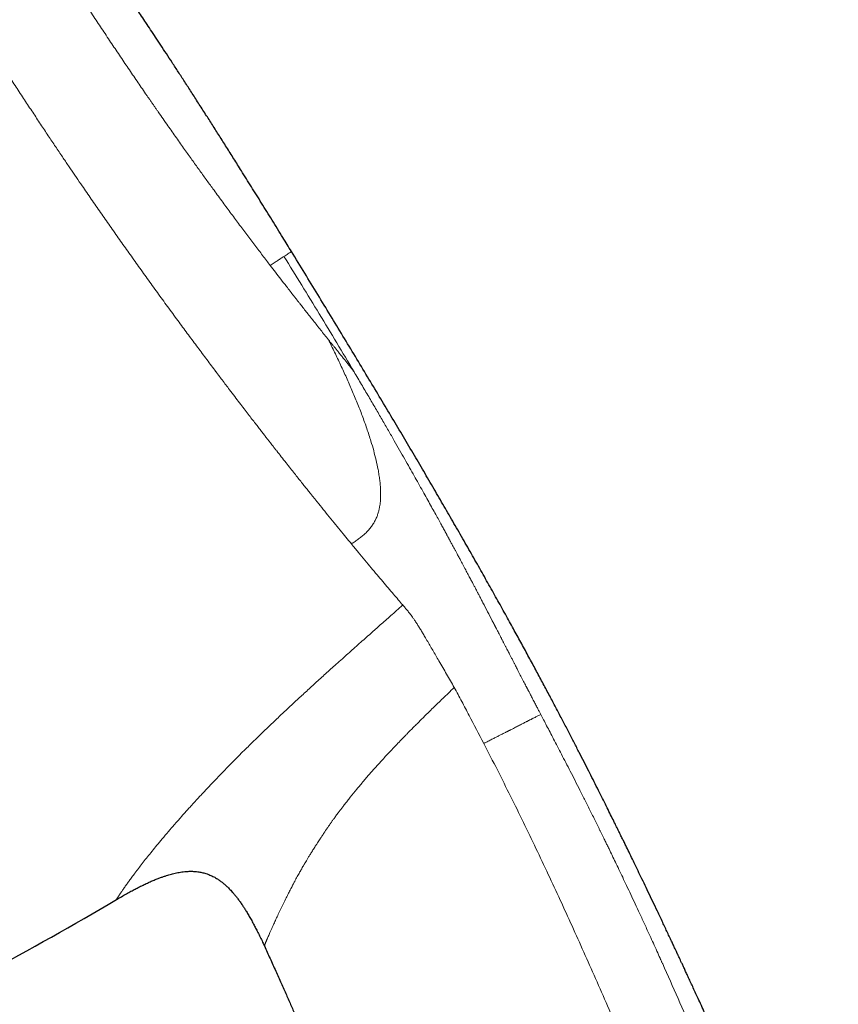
# Model space of a CAD drawing. Header units: millimetres. Extents: x 8 to 1352, y 12 to 1248.
# Tile 31 of 126: x 91 to 130, y 1082 to 1129. Entities that reach past the tile are written whole.
import ezdxf

# ---------------------------------------------------------------- set-up
doc = ezdxf.new("R2010")
doc.units = ezdxf.units.MM

msp = doc.modelspace()

# ---------------------------------------------------------------- linework, layer by layer
at = {"color": 7, "linetype": 'Continuous', "lineweight": 30}
for p, q in [((103.578, 1117.626), (103.578, 1117.626)), ((102.278, 1084.372), (102.278, 1084.372))]:
    msp.add_line(p, q, dxfattribs=at)
msp.add_arc((9.25, 1231.972), 168.883, 298.15164, 300.58849, dxfattribs=at)
at = {"color": 252, "linetype": 'Continuous', "lineweight": 0}
for points, knots in [([(80.344, 1150.233), (80.417, 1150.118), (80.563, 1149.887), (80.798, 1149.519), (81.045, 1149.133), (81.305, 1148.727), (81.579, 1148.3), (81.867, 1147.853), (82.156, 1147.404), (82.445, 1146.956), (82.733, 1146.511), (83.032, 1146.049), (83.343, 1145.568), (83.666, 1145.069), (84.001, 1144.551), (84.349, 1144.014), (84.608, 1143.615), (84.77, 1143.365), (84.83, 1143.271), (84.892, 1143.176), (84.953, 1143.081), (85.015, 1142.985), (85.077, 1142.889), (85.234, 1142.646), (85.478, 1142.27), (85.812, 1141.753), (86.163, 1141.209), (86.545, 1140.617), (86.959, 1139.973), (87.38, 1139.318), (87.806, 1138.654), (88.235, 1137.985), (88.669, 1137.306), (89.108, 1136.619), (89.552, 1135.924), (90, 1135.222), (90.436, 1134.539), (90.857, 1133.882), (91.26, 1133.253), (91.659, 1132.631), (92.056, 1132.016), (92.449, 1131.406), (92.84, 1130.804), (93.228, 1130.209), (93.631, 1129.594), (94.049, 1128.959), (94.481, 1128.306), (94.911, 1127.662), (95.336, 1127.029), (95.758, 1126.405), (96.176, 1125.791), (96.482, 1125.344), (96.678, 1125.06), (96.765, 1124.934), (96.851, 1124.808), (96.938, 1124.684), (97.024, 1124.56), (97.109, 1124.436), (97.321, 1124.131), (97.64, 1123.675), (98.061, 1123.075), (98.445, 1122.534), (98.807, 1122.026), (99.149, 1121.55), (99.484, 1121.085), (99.846, 1120.588), (100.234, 1120.059), (100.644, 1119.503), (101.046, 1118.963), (101.439, 1118.439), (101.822, 1117.931), (102.196, 1117.439), (102.438, 1117.122), (102.559, 1116.964)], [0, 0, 0, 0, 0.0163422, 0.0328614, 0.049575, 0.0664993, 0.0836495, 0.1010401, 0.1186841, 0.1343407, 0.1502092, 0.1662983, 0.1826154, 0.1991675, 0.2159615, 0.2330049, 0.2503042, 0.2531757, 0.2560547, 0.258941, 0.2618347, 0.2647358, 0.2676443, 0.2705602, 0.2867315, 0.3013638, 0.3161809, 0.3340634, 0.3522133, 0.3706334, 0.388771, 0.4069627, 0.4252116, 0.4435234, 0.4619047, 0.4803617, 0.4989006, 0.5154097, 0.5317234, 0.5478488, 0.5637953, 0.5795725, 0.5951894, 0.610655, 0.6259775, 0.643324, 0.6605068, 0.6775401, 0.6944378, 0.7112127, 0.7278766, 0.7444406, 0.7479354, 0.7514198, 0.7548941, 0.7583582, 0.7618125, 0.7652568, 0.7686915, 0.787411, 0.8038912, 0.8201622, 0.8345214, 0.8487288, 0.8627908, 0.8767137, 0.8946748, 0.9125023, 0.9302074, 0.9478005, 0.965291, 0.982688, 1, 1, 1, 1]), ([(98.195, 1114.237), (98.03, 1114.461), (97.704, 1114.905), (97.215, 1115.576), (96.734, 1116.243), (96.26, 1116.904), (95.793, 1117.559), (95.335, 1118.206), (94.881, 1118.852), (94.432, 1119.495), (93.989, 1120.134), (93.603, 1120.694), (93.273, 1121.175), (93.064, 1121.482), (92.925, 1121.687), (92.853, 1121.792), (92.783, 1121.896), (92.712, 1122), (92.642, 1122.104), (92.482, 1122.341), (92.227, 1122.72), (91.873, 1123.248), (91.507, 1123.8), (91.127, 1124.374), (90.734, 1124.971), (90.327, 1125.591), (89.942, 1126.182), (89.578, 1126.741), (89.239, 1127.264), (88.891, 1127.801), (88.551, 1128.328), (88.219, 1128.844), (87.908, 1129.328), (87.694, 1129.662), (87.578, 1129.843), (87.55, 1129.887), (87.521, 1129.932), (87.492, 1129.977), (87.463, 1130.023), (87.434, 1130.068), (87.405, 1130.113), (87.348, 1130.203), (87.257, 1130.344), (87.129, 1130.545), (86.987, 1130.767), (86.832, 1131.01), (86.663, 1131.274), (86.481, 1131.559), (86.285, 1131.866), (86.07, 1132.203), (85.835, 1132.57), (85.58, 1132.97), (85.309, 1133.394), (85.023, 1133.842), (84.722, 1134.313), (84.406, 1134.807), (84.158, 1135.195), (83.99, 1135.458), (83.915, 1135.576), (83.855, 1135.67), (83.803, 1135.75), (83.752, 1135.83), (83.639, 1136.006), (83.475, 1136.263), (83.26, 1136.599), (83.024, 1136.965), (82.762, 1137.374), (82.474, 1137.821), (82.227, 1138.205), (82.017, 1138.53), (81.85, 1138.788), (81.721, 1138.987), (81.648, 1139.101), (81.62, 1139.143), (81.612, 1139.156), (81.604, 1139.169), (81.595, 1139.182), (81.587, 1139.195), (81.581, 1139.204), (81.573, 1139.216), (81.563, 1139.232), (81.546, 1139.257), (81.522, 1139.294), (81.489, 1139.346), (81.444, 1139.415), (81.385, 1139.505), (81.312, 1139.618), (81.222, 1139.756), (81.119, 1139.915), (81.003, 1140.093), (80.877, 1140.286), (80.742, 1140.493), (80.598, 1140.713), (80.444, 1140.95), (80.278, 1141.204), (80.102, 1141.474), (79.923, 1141.748), (79.742, 1142.025), (79.56, 1142.302), (79.348, 1142.625), (79.188, 1142.869), (79.083, 1143.029), (79.056, 1143.07), (79.029, 1143.11), (79.002, 1143.151), (78.975, 1143.193), (78.948, 1143.234), (78.921, 1143.276), (78.777, 1143.495), (78.521, 1143.884), (78.16, 1144.434), (77.815, 1144.963), (77.484, 1145.47), (77.169, 1145.956), (76.867, 1146.422), (76.58, 1146.868), (76.396, 1147.156), (76.305, 1147.298)], [0, 0, 0, 0, 0.022523, 0.044612, 0.066265, 0.087481, 0.108261, 0.128602, 0.148505, 0.168483, 0.187996, 0.207046, 0.219364, 0.23148, 0.23462, 0.237746, 0.240858, 0.243956, 0.24704, 0.25011, 0.265086, 0.280653, 0.296813, 0.313566, 0.330912, 0.348852, 0.367387, 0.382064, 0.397094, 0.412476, 0.428212, 0.442353, 0.456767, 0.469678, 0.470958, 0.472239, 0.473523, 0.474808, 0.476096, 0.477386, 0.478678, 0.479972, 0.485088, 0.490812, 0.497145, 0.504086, 0.511637, 0.519796, 0.528564, 0.537942, 0.548704, 0.560172, 0.572346, 0.585225, 0.59881, 0.613102, 0.6281, 0.632543, 0.636032, 0.638378, 0.640713, 0.643037, 0.645351, 0.656118, 0.665534, 0.674764, 0.688393, 0.701595, 0.714368, 0.722563, 0.730572, 0.737465, 0.740453, 0.740842, 0.74123, 0.741618, 0.742006, 0.742393, 0.74278, 0.742867, 0.743487, 0.7442, 0.745154, 0.746799, 0.748871, 0.75137, 0.754932, 0.75911, 0.763902, 0.76931, 0.775333, 0.781511, 0.788224, 0.795474, 0.803261, 0.811584, 0.820444, 0.828686, 0.837343, 0.846417, 0.859033, 0.860311, 0.861596, 0.862888, 0.864187, 0.865493, 0.866807, 0.868127, 0.869454, 0.887678, 0.905358, 0.922494, 0.939085, 0.955132, 0.970633, 0.98559, 1, 1, 1, 1]), ([(103.578, 1117.626), (103.576, 1117.625), (103.572, 1117.622), (103.538, 1117.6), (103.486, 1117.567), (103.414, 1117.52), (103.326, 1117.463), (103.254, 1117.417), (103.218, 1117.394)], [0, 0, 0, 0, 0.162515, 0.330011, 0.497509, 0.665005, 0.832501, 1, 1, 1, 1]), ([(103.221, 1117.395), (103.175, 1117.366), (103.084, 1117.306), (102.924, 1117.202), (102.751, 1117.089), (102.623, 1117.006), (102.559, 1116.964)], [0, 0, 0, 0, 0.2499981, 0.4999944, 0.7499951, 1, 1, 1, 1]), ([(103.218, 1117.394), (103.502, 1116.936), (104.07, 1116.02), (104.913, 1114.64), (105.749, 1113.257), (106.3, 1112.331), (106.576, 1111.868)], [0, 0, 0, 0, 0.249999, 0.500001, 0.750002, 1, 1, 1, 1]), ([(102.559, 1116.964), (102.644, 1116.854), (102.817, 1116.629), (103.075, 1116.293), (103.308, 1115.992), (103.515, 1115.727), (103.646, 1115.558), (103.732, 1115.448), (103.772, 1115.396), (103.813, 1115.345), (103.853, 1115.293), (103.894, 1115.241), (103.935, 1115.189), (104.013, 1115.09), (104.13, 1114.94), (104.289, 1114.738), (104.454, 1114.529), (104.625, 1114.313), (104.801, 1114.091), (104.983, 1113.863), (105.168, 1113.632), (105.29, 1113.48), (105.352, 1113.403)], [0, 0, 0, 0, 0.080738, 0.16496, 0.252625, 0.31235, 0.373543, 0.387481, 0.401492, 0.415576, 0.429733, 0.443962, 0.458265, 0.472639, 0.5266, 0.584029, 0.644901, 0.70919, 0.77687, 0.847915, 0.9223, 1, 1, 1, 1]), ([(106.45, 1103.624), (106.362, 1103.73), (106.184, 1103.946), (105.906, 1104.285), (105.614, 1104.643), (105.32, 1105.004), (105.026, 1105.368), (104.815, 1105.63), (104.681, 1105.796), (104.628, 1105.863), (104.575, 1105.93), (104.528, 1105.987), (104.457, 1106.077), (104.355, 1106.204), (104.212, 1106.383), (104.057, 1106.577), (103.893, 1106.784), (103.717, 1107.004), (103.525, 1107.247), (103.314, 1107.514), (103.094, 1107.794), (102.913, 1108.025), (102.804, 1108.163), (102.763, 1108.216), (102.75, 1108.232), (102.737, 1108.249), (102.724, 1108.266), (102.711, 1108.282), (102.683, 1108.318), (102.635, 1108.38), (102.562, 1108.473), (102.475, 1108.585), (102.375, 1108.713), (102.262, 1108.858), (102.137, 1109.019), (101.998, 1109.198), (101.846, 1109.396), (101.679, 1109.612), (101.497, 1109.847), (101.3, 1110.105), (101.085, 1110.386), (100.853, 1110.69), (100.635, 1110.977), (100.434, 1111.242), (100.262, 1111.47), (100.14, 1111.63), (100.073, 1111.72), (100.054, 1111.745), (100.035, 1111.77), (100.016, 1111.795), (99.997, 1111.821), (99.978, 1111.846), (99.821, 1112.055), (99.525, 1112.449), (99.086, 1113.036), (98.643, 1113.631), (98.344, 1114.035), (98.195, 1114.237)], [0, 0, 0, 0, 0.038467, 0.078132, 0.118996, 0.161061, 0.199074, 0.238018, 0.244969, 0.251949, 0.258958, 0.265958, 0.270084, 0.286964, 0.305529, 0.325238, 0.346093, 0.368095, 0.391244, 0.418033, 0.446213, 0.472162, 0.483922, 0.485477, 0.487036, 0.488599, 0.490165, 0.491735, 0.493308, 0.500332, 0.509042, 0.519438, 0.53152, 0.544707, 0.559449, 0.575747, 0.593603, 0.613016, 0.633989, 0.656521, 0.681279, 0.707683, 0.735735, 0.755153, 0.77529, 0.793605, 0.795696, 0.797793, 0.799898, 0.80201, 0.804128, 0.806254, 0.808387, 0.856255, 0.904147, 0.952062, 1, 1, 1, 1]), ([(105.352, 1113.403), (105.381, 1113.366), (105.441, 1113.291), (105.534, 1113.176), (105.631, 1113.055), (105.733, 1112.929), (105.839, 1112.798), (105.948, 1112.663), (106.061, 1112.525), (106.135, 1112.434), (106.173, 1112.387)], [0, 0, 0, 0, 0.098405, 0.204474, 0.318177, 0.439479, 0.568346, 0.704744, 0.848641, 1, 1, 1, 1]), ([(106.449, 1103.625), (106.507, 1103.664), (106.624, 1103.742), (106.795, 1103.863), (106.961, 1103.989), (107.118, 1104.124), (107.26, 1104.268), (107.387, 1104.42), (107.496, 1104.579), (107.588, 1104.741), (107.663, 1104.905), (107.723, 1105.071), (107.77, 1105.236), (107.812, 1105.435), (107.841, 1105.664), (107.853, 1105.923), (107.849, 1106.179), (107.834, 1106.434), (107.808, 1106.686), (107.773, 1106.937), (107.717, 1107.256), (107.634, 1107.642), (107.519, 1108.093), (107.371, 1108.599), (107.189, 1109.158), (106.969, 1109.77), (106.732, 1110.38), (106.478, 1110.989), (106.211, 1111.595), (105.932, 1112.2), (105.646, 1112.802), (105.45, 1113.202), (105.352, 1113.402)], [0, 0, 0, 0, 0.014747, 0.029497, 0.044259, 0.059003, 0.073752, 0.088517, 0.103295, 0.118089, 0.132894, 0.147725, 0.162573, 0.177437, 0.201249, 0.225151, 0.249137, 0.273188, 0.297322, 0.321549, 0.345883, 0.390791, 0.436112, 0.481867, 0.544926, 0.608673, 0.673005, 0.737823, 0.803024, 0.868518, 0.934209, 1, 1, 1, 1]), ([(106.173, 1112.387), (106.205, 1112.348), (106.268, 1112.27), (106.366, 1112.144), (106.468, 1112.011), (106.539, 1111.915), (106.574, 1111.867)], [0, 0, 0, 0, 0.249961, 0.499937, 0.749966, 1, 1, 1, 1]), ([(106.576, 1111.868), (106.696, 1111.666), (106.93, 1111.27), (107.273, 1110.686), (107.602, 1110.124), (107.916, 1109.583), (108.216, 1109.065), (108.496, 1108.577), (108.758, 1108.119), (109.002, 1107.691), (109.233, 1107.283), (109.452, 1106.894), (109.664, 1106.519), (109.866, 1106.157), (110.059, 1105.81), (110.239, 1105.486), (110.406, 1105.185), (110.56, 1104.906), (110.696, 1104.659), (110.815, 1104.442), (110.918, 1104.253), (110.993, 1104.115), (111.043, 1104.023), (111.071, 1103.971), (111.098, 1103.921), (111.124, 1103.874), (111.148, 1103.828), (111.172, 1103.784), (111.202, 1103.73), (111.237, 1103.664), (111.28, 1103.586), (111.322, 1103.508), (111.363, 1103.431), (111.399, 1103.364), (111.432, 1103.304), (111.463, 1103.245), (111.5, 1103.178), (111.541, 1103.1), (111.587, 1103.014), (111.644, 1102.907), (111.713, 1102.779), (111.809, 1102.598), (111.921, 1102.388), (112.041, 1102.161), (112.147, 1101.96), (112.24, 1101.785), (112.318, 1101.635), (112.384, 1101.511), (112.436, 1101.412), (112.475, 1101.337), (112.511, 1101.269), (112.547, 1101.199), (112.588, 1101.121), (112.629, 1101.043), (112.67, 1100.964), (112.711, 1100.886), (112.813, 1100.691), (112.976, 1100.378), (113.157, 1100.028), (113.269, 1099.813), (113.31, 1099.733), (113.323, 1099.708), (113.336, 1099.683), (113.348, 1099.658), (113.361, 1099.633), (113.373, 1099.61), (113.387, 1099.584), (113.406, 1099.546), (113.436, 1099.488), (113.478, 1099.407), (113.531, 1099.305), (113.584, 1099.203), (113.628, 1099.117), (113.661, 1099.054), (113.688, 1099.001), (113.715, 1098.948), (113.744, 1098.893), (113.773, 1098.836), (113.804, 1098.777), (113.834, 1098.718), (113.864, 1098.66), (113.89, 1098.61), (113.912, 1098.568), (113.932, 1098.529), (113.962, 1098.471), (114.005, 1098.388), (114.062, 1098.276), (114.128, 1098.149), (114.195, 1098.017), (114.259, 1097.894), (114.315, 1097.786), (114.364, 1097.69), (114.407, 1097.607), (114.518, 1097.39), (114.653, 1097.129), (114.781, 1096.881), (114.829, 1096.789), (114.844, 1096.761), (114.858, 1096.732), (114.873, 1096.704), (114.888, 1096.675), (114.902, 1096.648), (114.918, 1096.617), (114.938, 1096.579), (114.964, 1096.528), (114.997, 1096.465), (115.036, 1096.389), (115.082, 1096.301), (115.135, 1096.2), (115.206, 1096.064), (115.288, 1095.904), (115.377, 1095.734), (115.453, 1095.588), (115.5, 1095.499), (115.521, 1095.458)], [0, 0, 0, 0, 0.037644, 0.073886, 0.108728, 0.142168, 0.174208, 0.204847, 0.232453, 0.258813, 0.283928, 0.307798, 0.330422, 0.353057, 0.374292, 0.394126, 0.412559, 0.429591, 0.445222, 0.457819, 0.469331, 0.479758, 0.483026, 0.48617, 0.489191, 0.492089, 0.494864, 0.497516, 0.500045, 0.504804, 0.509562, 0.51432, 0.519077, 0.523514, 0.526503, 0.530059, 0.534182, 0.538871, 0.544127, 0.54995, 0.558265, 0.56749, 0.582755, 0.59647, 0.608635, 0.619249, 0.628314, 0.635827, 0.641791, 0.646204, 0.64943, 0.654148, 0.658866, 0.663583, 0.668301, 0.673019, 0.677737, 0.703685, 0.729634, 0.741052, 0.742547, 0.744043, 0.745538, 0.747033, 0.748528, 0.750024, 0.75126, 0.753209, 0.756863, 0.761753, 0.767879, 0.77524, 0.780233, 0.783417, 0.786601, 0.789785, 0.792969, 0.796523, 0.800077, 0.80363, 0.807184, 0.810679, 0.812525, 0.814849, 0.817652, 0.82313, 0.829833, 0.83776, 0.846168, 0.853529, 0.860011, 0.865752, 0.870752, 0.875012, 0.904871, 0.918008, 0.919729, 0.921449, 0.923169, 0.92489, 0.92661, 0.92833, 0.929867, 0.932163, 0.935217, 0.939031, 0.943603, 0.948934, 0.955023, 0.961872, 0.973557, 0.983807, 0.992621, 1, 1, 1, 1]), ([(108.91, 1100.699), (108.838, 1100.783), (108.692, 1100.954), (108.46, 1101.225), (108.214, 1101.514), (107.954, 1101.82), (107.681, 1102.144), (107.395, 1102.485), (107.095, 1102.844), (106.78, 1103.223), (106.561, 1103.489), (106.45, 1103.624)], [0, 0, 0, 0, 0.101449, 0.205548, 0.312301, 0.421714, 0.533792, 0.646468, 0.761725, 0.879567, 1, 1, 1, 1]), ([(108.91, 1100.699), (108.811, 1100.611), (108.62, 1100.441), (108.342, 1100.194), (108.082, 1099.963), (107.84, 1099.749), (107.607, 1099.541), (107.365, 1099.327), (107.104, 1099.095), (106.829, 1098.851), (106.553, 1098.606), (106.283, 1098.365), (106.007, 1098.118), (105.649, 1097.798), (105.217, 1097.408), (104.725, 1096.962), (104.251, 1096.529), (103.795, 1096.109), (103.428, 1095.767), (103.143, 1095.5), (102.934, 1095.302), (102.728, 1095.107), (102.525, 1094.913), (102.325, 1094.721), (102.127, 1094.531), (101.933, 1094.342), (101.673, 1094.088), (101.35, 1093.771), (100.968, 1093.389), (100.585, 1093.002), (100.203, 1092.61), (99.826, 1092.217), (99.463, 1091.833), (99.115, 1091.458), (98.846, 1091.165), (98.65, 1090.948), (98.52, 1090.804), (98.393, 1090.661), (98.269, 1090.521), (98.147, 1090.383), (98.028, 1090.247), (97.843, 1090.035), (97.601, 1089.754), (97.322, 1089.422), (97.068, 1089.116), (96.838, 1088.834), (96.624, 1088.566), (96.425, 1088.313), (96.292, 1088.141), (96.213, 1088.038), (96.183, 1087.999), (96.153, 1087.96), (96.124, 1087.921), (96.095, 1087.883), (96.067, 1087.846), (95.997, 1087.753), (95.898, 1087.619), (95.776, 1087.452), (95.663, 1087.296), (95.557, 1087.146), (95.461, 1087.006), (95.404, 1086.921), (95.373, 1086.875), (95.364, 1086.861), (95.355, 1086.848), (95.346, 1086.834), (95.337, 1086.821), (95.329, 1086.809), (95.309, 1086.778), (95.281, 1086.735), (95.25, 1086.687), (95.225, 1086.647), (95.205, 1086.616), (95.193, 1086.596), (95.189, 1086.589), (95.19, 1086.59), (95.19, 1086.59)], [0, 0, 0, 0, 0.013674, 0.026517, 0.038531, 0.049715, 0.060068, 0.070944, 0.083238, 0.096416, 0.109233, 0.12169, 0.134208, 0.147971, 0.172015, 0.195383, 0.218083, 0.240125, 0.261518, 0.271993, 0.28239, 0.29271, 0.302956, 0.313128, 0.323229, 0.333259, 0.34322, 0.363877, 0.384254, 0.404904, 0.42701, 0.448908, 0.470623, 0.492181, 0.513609, 0.522336, 0.531029, 0.53969, 0.548322, 0.556925, 0.565503, 0.574056, 0.597467, 0.62075, 0.64184, 0.662891, 0.683933, 0.704997, 0.726115, 0.729819, 0.733524, 0.737229, 0.740936, 0.744643, 0.748352, 0.752063, 0.772503, 0.790818, 0.809214, 0.831245, 0.853449, 0.875855, 0.878825, 0.8818, 0.884779, 0.887764, 0.890753, 0.893748, 0.896748, 0.913341, 0.928297, 0.943395, 0.961562, 0.979949, 0.998567, 1, 1, 1, 1]), ([(111.378, 1096.747), (111.318, 1096.855), (111.198, 1097.071), (111.012, 1097.392), (110.826, 1097.712), (110.652, 1098.008), (110.492, 1098.281), (110.347, 1098.529), (110.206, 1098.772), (110.07, 1099.007), (109.946, 1099.219), (109.835, 1099.407), (109.735, 1099.572), (109.639, 1099.726), (109.547, 1099.868), (109.458, 1100), (109.359, 1100.141), (109.25, 1100.287), (109.132, 1100.435), (109.018, 1100.572), (108.945, 1100.658), (108.909, 1100.7)], [0, 0, 0, 0, 0.062503, 0.125005, 0.187544, 0.25012, 0.300129, 0.350109, 0.400115, 0.45008, 0.499983, 0.541567, 0.583198, 0.624868, 0.666559, 0.708249, 0.74994, 0.812471, 0.874989, 0.937494, 1, 1, 1, 1]), ([(102.278, 1084.372), (102.278, 1084.372), (102.278, 1084.372), (102.278, 1084.372), (102.278, 1084.372), (102.278, 1084.373), (102.279, 1084.374), (102.28, 1084.377), (102.282, 1084.381), (102.284, 1084.388), (102.288, 1084.397), (102.292, 1084.409), (102.298, 1084.422), (102.304, 1084.439), (102.312, 1084.459), (102.322, 1084.483), (102.333, 1084.511), (102.346, 1084.542), (102.359, 1084.573), (102.371, 1084.603), (102.382, 1084.63), (102.393, 1084.655), (102.401, 1084.674), (102.406, 1084.687), (102.41, 1084.695), (102.413, 1084.702), (102.415, 1084.708), (102.418, 1084.715), (102.422, 1084.725), (102.438, 1084.761), (102.465, 1084.824), (102.505, 1084.918), (102.551, 1085.022), (102.604, 1085.142), (102.665, 1085.28), (102.741, 1085.447), (102.833, 1085.647), (102.943, 1085.884), (103.062, 1086.135), (103.189, 1086.398), (103.297, 1086.616), (103.38, 1086.782), (103.435, 1086.889), (103.488, 1086.994), (103.531, 1087.078), (103.561, 1087.138), (103.58, 1087.175), (103.599, 1087.211), (103.622, 1087.256), (103.653, 1087.314), (103.69, 1087.384), (103.737, 1087.473), (103.793, 1087.576), (103.854, 1087.688), (103.913, 1087.794), (103.968, 1087.893), (104.019, 1087.984), (104.071, 1088.075), (104.122, 1088.163), (104.16, 1088.228), (104.183, 1088.267), (104.192, 1088.282), (104.2, 1088.297), (104.209, 1088.311), (104.217, 1088.325), (104.224, 1088.337), (104.249, 1088.379), (104.294, 1088.456), (104.364, 1088.572), (104.443, 1088.703), (104.517, 1088.822), (104.582, 1088.927), (104.636, 1089.013), (104.69, 1089.097), (104.74, 1089.177), (104.786, 1089.248), (104.836, 1089.325), (104.889, 1089.406), (104.944, 1089.49), (104.993, 1089.565), (105.037, 1089.631), (105.073, 1089.685), (105.102, 1089.729), (105.175, 1089.839), (105.266, 1089.974), (105.362, 1090.114), (105.405, 1090.176), (105.424, 1090.204), (105.432, 1090.216), (105.436, 1090.221), (105.438, 1090.223), (105.438, 1090.224), (105.439, 1090.225), (105.439, 1090.225), (105.439, 1090.225), (105.44, 1090.226), (105.441, 1090.229), (105.449, 1090.239), (105.466, 1090.263), (105.494, 1090.303), (105.529, 1090.352), (105.568, 1090.406), (105.61, 1090.464), (105.658, 1090.53), (105.712, 1090.603), (105.77, 1090.682), (105.824, 1090.754), (105.893, 1090.846), (105.974, 1090.954), (106.063, 1091.07), (106.135, 1091.163), (106.195, 1091.24), (106.257, 1091.319), (106.323, 1091.403), (106.472, 1091.59), (106.707, 1091.879), (107.034, 1092.269), (107.37, 1092.658), (107.716, 1093.047), (108.113, 1093.481), (108.472, 1093.863), (108.721, 1094.122), (108.813, 1094.216), (108.838, 1094.242), (108.863, 1094.269), (108.889, 1094.295), (108.914, 1094.321), (108.939, 1094.347), (108.986, 1094.394), (109.059, 1094.469), (109.166, 1094.578), (109.291, 1094.706), (109.437, 1094.853), (109.603, 1095.02), (109.779, 1095.196), (109.964, 1095.379), (110.157, 1095.57), (110.367, 1095.775), (110.594, 1095.995), (110.839, 1096.232), (111.102, 1096.484), (111.284, 1096.657), (111.378, 1096.747)], [0, 0, 0, 0, 0.000275, 0.001504, 0.004226, 0.008276, 0.012922, 0.018581, 0.025246, 0.032908, 0.041557, 0.049037, 0.057113, 0.065776, 0.07502, 0.084177, 0.094941, 0.104694, 0.113448, 0.121216, 0.128009, 0.133839, 0.138713, 0.140621, 0.142333, 0.143849, 0.145169, 0.146294, 0.147921, 0.151059, 0.168219, 0.183414, 0.198508, 0.216358, 0.234102, 0.251767, 0.275746, 0.299269, 0.322354, 0.344922, 0.366911, 0.375491, 0.38389, 0.39153, 0.399157, 0.402579, 0.404684, 0.407126, 0.410416, 0.414554, 0.419543, 0.425385, 0.433446, 0.441255, 0.44851, 0.455212, 0.461354, 0.466923, 0.473386, 0.478829, 0.479911, 0.48094, 0.481918, 0.482844, 0.483719, 0.484541, 0.485312, 0.491947, 0.499461, 0.507849, 0.517103, 0.522292, 0.527713, 0.533363, 0.538234, 0.542597, 0.546704, 0.552499, 0.557699, 0.562308, 0.566325, 0.569749, 0.572196, 0.574394, 0.589834, 0.596663, 0.599676, 0.601003, 0.601588, 0.601845, 0.601958, 0.602008, 0.602047, 0.602048, 0.602057, 0.602082, 0.602176, 0.602547, 0.604011, 0.606442, 0.609846, 0.612822, 0.616284, 0.620235, 0.624678, 0.629619, 0.634388, 0.637722, 0.646245, 0.65381, 0.65862, 0.662929, 0.667679, 0.672832, 0.678, 0.701276, 0.724877, 0.74805, 0.771519, 0.79528, 0.827119, 0.84131, 0.84291, 0.844511, 0.846114, 0.847719, 0.849324, 0.850932, 0.852541, 0.858072, 0.864765, 0.872634, 0.881695, 0.891965, 0.903468, 0.914325, 0.926122, 0.938877, 0.952615, 0.967362, 0.983146, 1, 1, 1, 1]), ([(111.378, 1096.747), (111.499, 1096.525), (111.739, 1096.081), (112.209, 1095.187), (112.56, 1094.516), (112.794, 1094.068)], [0, 0, 0, 0, 0.249978, 0.499984, 1, 1, 1, 1]), ([(112.794, 1094.068), (112.862, 1094.103), (112.992, 1094.169), (113.177, 1094.264), (113.344, 1094.349), (113.49, 1094.423), (113.612, 1094.485), (113.712, 1094.536), (113.791, 1094.576), (113.851, 1094.607), (113.891, 1094.627), (113.915, 1094.639), (113.932, 1094.648), (113.952, 1094.658), (113.975, 1094.67), (113.998, 1094.682), (114.021, 1094.693), (114.044, 1094.705), (114.066, 1094.716), (114.123, 1094.745), (114.207, 1094.788), (114.314, 1094.842), (114.412, 1094.893), (114.506, 1094.941), (114.593, 1094.986), (114.675, 1095.028), (114.75, 1095.066), (114.814, 1095.099), (114.868, 1095.126), (114.914, 1095.15), (114.958, 1095.172), (114.999, 1095.193), (115.039, 1095.213), (115.077, 1095.232), (115.134, 1095.261), (115.206, 1095.297), (115.309, 1095.35), (115.416, 1095.404), (115.485, 1095.439), (115.519, 1095.457)], [0, 0, 0, 0, 0.044753, 0.085059, 0.120944, 0.152466, 0.179544, 0.200885, 0.218328, 0.2319, 0.241617, 0.245958, 0.248588, 0.254049, 0.25953, 0.265031, 0.270552, 0.276093, 0.281654, 0.287235, 0.318254, 0.346406, 0.374937, 0.404664, 0.434369, 0.464051, 0.493672, 0.523222, 0.545034, 0.566817, 0.588566, 0.610275, 0.631942, 0.653568, 0.675153, 0.734276, 0.793038, 0.897103, 1, 1, 1, 1]), ([(115.521, 1095.458), (115.566, 1095.372), (115.661, 1095.191), (115.809, 1094.908), (115.97, 1094.601), (116.143, 1094.27), (116.327, 1093.917), (116.521, 1093.542), (116.726, 1093.146), (116.942, 1092.726), (117.169, 1092.282), (117.406, 1091.815), (117.654, 1091.323), (117.912, 1090.808), (118.108, 1090.415), (118.237, 1090.153), (118.298, 1090.03), (118.359, 1089.906), (118.421, 1089.78), (118.483, 1089.653), (118.538, 1089.541), (118.582, 1089.452), (118.634, 1089.346), (118.704, 1089.202), (118.814, 1088.977), (118.947, 1088.702), (119.104, 1088.375), (119.273, 1088.024), (119.451, 1087.649), (119.64, 1087.251), (119.839, 1086.829), (120.05, 1086.378), (120.273, 1085.899), (120.508, 1085.391), (120.723, 1084.921), (120.918, 1084.495), (121.082, 1084.134), (121.198, 1083.876), (121.265, 1083.726), (121.29, 1083.671), (121.315, 1083.616), (121.339, 1083.561), (121.604, 1082.972), (122.103, 1081.848), (122.8, 1080.251), (123.345, 1078.991), (123.689, 1078.193), (123.826, 1077.873), (123.875, 1077.76), (123.887, 1077.732), (123.899, 1077.704), (123.911, 1077.676), (123.923, 1077.648), (123.935, 1077.621), (123.947, 1077.593), (123.962, 1077.558), (123.982, 1077.511), (124.011, 1077.445), (124.047, 1077.361), (124.093, 1077.253), (124.15, 1077.121), (124.218, 1076.962), (124.296, 1076.78), (124.384, 1076.575), (124.482, 1076.348), (124.585, 1076.109), (124.691, 1075.86), (124.801, 1075.603), (124.905, 1075.363), (125, 1075.141), (125.063, 1074.994), (125.107, 1074.892), (125.13, 1074.838), (125.153, 1074.784), (125.176, 1074.729), (125.2, 1074.674), (125.281, 1074.485), (125.415, 1074.172), (125.599, 1073.742), (125.772, 1073.338), (125.934, 1072.959), (126.086, 1072.605), (126.226, 1072.277), (126.356, 1071.974), (126.439, 1071.78), (126.478, 1071.688)], [0, 0, 0, 0, 0.011166, 0.023366, 0.036601, 0.05087, 0.066173, 0.082211, 0.099245, 0.117278, 0.136308, 0.156336, 0.177362, 0.199385, 0.222406, 0.227604, 0.232851, 0.238146, 0.24349, 0.248881, 0.254321, 0.257841, 0.260201, 0.267919, 0.276091, 0.288979, 0.302855, 0.317719, 0.333571, 0.35041, 0.368238, 0.387053, 0.407398, 0.428784, 0.451212, 0.466584, 0.48241, 0.496712, 0.498992, 0.50128, 0.503577, 0.505882, 0.508196, 0.577524, 0.646853, 0.707862, 0.734706, 0.746517, 0.747677, 0.748837, 0.749997, 0.751157, 0.752317, 0.753477, 0.754637, 0.755797, 0.757783, 0.760525, 0.764022, 0.768275, 0.773936, 0.780545, 0.788102, 0.796608, 0.806061, 0.816463, 0.826401, 0.837073, 0.848479, 0.85641, 0.86466, 0.866873, 0.869109, 0.871367, 0.873646, 0.875947, 0.878271, 0.897165, 0.915009, 0.931802, 0.947543, 0.962234, 0.975874, 0.988462, 1, 1, 1, 1]), ([(112.794, 1094.068), (113.011, 1093.645), (113.443, 1092.804), (114.075, 1091.544), (114.691, 1090.292), (115.292, 1089.045), (115.879, 1087.804), (116.455, 1086.566), (117.022, 1085.326), (117.586, 1084.073), (118.153, 1082.795), (118.724, 1081.49), (119.302, 1080.154), (119.883, 1078.796), (120.469, 1077.416), (121.058, 1076.024), (121.651, 1074.623), (122.246, 1073.212), (122.85, 1071.785), (123.254, 1070.828), (123.457, 1070.347)], [0, 0, 0, 0, 0.0548858, 0.1090089, 0.1625618, 0.2157431, 0.2687515, 0.320842, 0.3731662, 0.4259298, 0.4793086, 0.5343911, 0.5903023, 0.6470971, 0.7047436, 0.7631962, 0.8213506, 0.8802185, 0.9397762, 1, 1, 1, 1])]:
    msp.add_open_spline(points, degree=3, knots=knots, dxfattribs=at)
at = {"color": 7, "linetype": 'Continuous', "lineweight": 30}
for points, knots in [([(103.578, 1117.626), (103.441, 1117.849), (103.132, 1118.353), (102.654, 1119.127), (102.151, 1119.939), (101.661, 1120.725), (101.218, 1121.432), (100.821, 1122.063), (100.468, 1122.622), (100.126, 1123.163), (99.793, 1123.686), (99.458, 1124.21), (99.124, 1124.733), (98.789, 1125.252), (98.468, 1125.749), (98.161, 1126.223), (97.868, 1126.673), (97.589, 1127.1), (97.325, 1127.503), (97.074, 1127.885), (96.836, 1128.244), (96.612, 1128.582), (96.405, 1128.894), (96.213, 1129.182), (96.038, 1129.443), (95.876, 1129.684), (95.723, 1129.912), (95.572, 1130.135), (95.362, 1130.446), (95.095, 1130.84), (94.851, 1131.198), (94.691, 1131.432), (94.614, 1131.544), (94.543, 1131.648), (94.48, 1131.739), (94.429, 1131.814), (94.388, 1131.873), (94.356, 1131.92), (94.327, 1131.962), (94.3, 1132.002), (94.269, 1132.047), (94.231, 1132.102), (94.182, 1132.174), (94.121, 1132.262), (94.043, 1132.375), (93.945, 1132.516), (93.826, 1132.688), (93.691, 1132.883), (93.539, 1133.102), (93.374, 1133.339), (93.198, 1133.593), (93.009, 1133.862), (92.806, 1134.152), (92.588, 1134.463), (92.355, 1134.795), (92.112, 1135.14), (91.86, 1135.498), (91.598, 1135.867), (91.323, 1136.255), (91.035, 1136.661), (90.712, 1137.113), (90.355, 1137.613), (89.96, 1138.165), (89.547, 1138.74), (89.115, 1139.339), (88.665, 1139.962), (88.207, 1140.594), (87.742, 1141.233), (87.271, 1141.879), (86.785, 1142.542), (86.284, 1143.221), (85.726, 1143.975), (85.107, 1144.804), (84.426, 1145.711), (83.724, 1146.636), (83.055, 1147.51), (82.421, 1148.33), (81.825, 1149.095), (81.26, 1149.814), (80.893, 1150.278), (80.73, 1150.483)], [0, 0, 0, 0, 0.019634, 0.044253, 0.068136, 0.091261, 0.113609, 0.130612, 0.147117, 0.163117, 0.178607, 0.19358, 0.209673, 0.225109, 0.239878, 0.253976, 0.267395, 0.28013, 0.292175, 0.303524, 0.314361, 0.324467, 0.333839, 0.342472, 0.350364, 0.357417, 0.364224, 0.370943, 0.377573, 0.39231, 0.40658, 0.410074, 0.413538, 0.416781, 0.419535, 0.4218, 0.423574, 0.42492, 0.426074, 0.427346, 0.428534, 0.430199, 0.432367, 0.435038, 0.438214, 0.44269, 0.447895, 0.453829, 0.460492, 0.467887, 0.47545, 0.483652, 0.492494, 0.501977, 0.512101, 0.522867, 0.533604, 0.544909, 0.55678, 0.569215, 0.58221, 0.598368, 0.615302, 0.633002, 0.651452, 0.670636, 0.690531, 0.709918, 0.729891, 0.750425, 0.771492, 0.793064, 0.820701, 0.849037, 0.878041, 0.907699, 0.931471, 0.955681, 0.980372, 1, 1, 1, 1]), ([(127.363, 1072.262), (127.298, 1072.41), (127.129, 1072.792), (126.861, 1073.4), (126.56, 1074.08), (126.269, 1074.738), (125.987, 1075.372), (125.72, 1075.974), (125.467, 1076.542), (125.227, 1077.078), (124.995, 1077.595), (124.773, 1078.091), (124.55, 1078.585), (124.33, 1079.074), (124.111, 1079.557), (123.903, 1080.015), (123.706, 1080.448), (123.52, 1080.857), (123.344, 1081.241), (123.18, 1081.6), (123.03, 1081.925), (122.895, 1082.218), (122.775, 1082.48), (122.663, 1082.721), (122.561, 1082.942), (122.467, 1083.143), (122.384, 1083.324), (122.309, 1083.484), (122.244, 1083.624), (122.189, 1083.743), (122.145, 1083.835), (122.113, 1083.904), (122.091, 1083.952), (122.073, 1083.99), (122.061, 1084.017), (122.052, 1084.037), (122.042, 1084.057), (122.028, 1084.088), (122.005, 1084.137), (121.974, 1084.203), (121.937, 1084.281), (121.898, 1084.365), (121.857, 1084.453), (121.793, 1084.589), (121.705, 1084.777), (121.594, 1085.012), (121.48, 1085.255), (121.363, 1085.503), (121.239, 1085.764), (121.08, 1086.099), (120.891, 1086.496), (120.678, 1086.944), (120.473, 1087.37), (120.279, 1087.774), (120.094, 1088.156), (119.919, 1088.516), (119.755, 1088.855), (119.618, 1089.136), (119.505, 1089.365), (119.412, 1089.555), (119.314, 1089.754), (119.209, 1089.969), (119.086, 1090.217), (118.946, 1090.501), (118.786, 1090.822), (118.614, 1091.168), (118.43, 1091.536), (118.233, 1091.928), (118.028, 1092.335), (117.815, 1092.755), (117.594, 1093.188), (117.362, 1093.641), (117.118, 1094.115), (116.863, 1094.608), (116.595, 1095.122), (116.315, 1095.656), (116.022, 1096.21), (115.717, 1096.784), (115.401, 1097.373), (115.075, 1097.979), (114.738, 1098.6), (114.388, 1099.239), (114.015, 1099.916), (113.619, 1100.631), (113.198, 1101.385), (112.762, 1102.161), (112.31, 1102.958), (111.843, 1103.777), (111.37, 1104.6), (110.891, 1105.428), (110.408, 1106.258), (109.911, 1107.108), (109.4, 1107.977), (108.875, 1108.865), (108.336, 1109.771), (107.783, 1110.697), (107.216, 1111.641), (106.635, 1112.605), (106.044, 1113.581), (105.443, 1114.571), (104.833, 1115.573), (104.21, 1116.594), (103.79, 1117.28), (103.578, 1117.626)], [0, 0, 0, 0, 0.0094476, 0.0244215, 0.0389184, 0.0529386, 0.0664818, 0.0795482, 0.0914311, 0.1028901, 0.1139251, 0.1245362, 0.1347233, 0.1455923, 0.1559332, 0.165746, 0.1750308, 0.1837875, 0.1920161, 0.1997167, 0.2068893, 0.2129516, 0.2185775, 0.223767, 0.22852, 0.2328367, 0.236717, 0.2401608, 0.2431682, 0.2457392, 0.2478738, 0.2491313, 0.2501662, 0.2509783, 0.2515678, 0.2519347, 0.2522309, 0.2528773, 0.253938, 0.2553981, 0.2571445, 0.2589657, 0.2608568, 0.2628178, 0.2677167, 0.273004, 0.278053, 0.2834117, 0.28908, 0.2949474, 0.3050973, 0.3147788, 0.3239919, 0.3327365, 0.3410128, 0.3488206, 0.35616, 0.363031, 0.3671102, 0.3711039, 0.3754124, 0.3800778, 0.3851, 0.3915969, 0.3986075, 0.4061318, 0.4141697, 0.4227213, 0.4317865, 0.4408041, 0.4502783, 0.4602091, 0.4705964, 0.4814404, 0.492741, 0.5044982, 0.516712, 0.5293826, 0.54251, 0.5558476, 0.5696259, 0.583845, 0.5985049, 0.614831, 0.6316712, 0.6490255, 0.666894, 0.6852765, 0.7041729, 0.7224602, 0.7412042, 0.7604046, 0.7800614, 0.8001748, 0.8207447, 0.8417712, 0.8632545, 0.8851945, 0.9075912, 0.9300326, 0.9529146, 0.9762371, 1, 1, 1, 1]), ([(95.19, 1086.59), (95.249, 1086.625), (95.389, 1086.707), (95.605, 1086.83), (95.83, 1086.955), (96.038, 1087.067), (96.247, 1087.175), (96.457, 1087.279), (96.666, 1087.378), (96.862, 1087.466), (97.047, 1087.544), (97.221, 1087.613), (97.377, 1087.67), (97.517, 1087.718), (97.643, 1087.759), (97.804, 1087.806), (98.009, 1087.858), (98.264, 1087.908), (98.507, 1087.937), (98.732, 1087.947), (98.934, 1087.942), (99.136, 1087.92), (99.336, 1087.881), (99.531, 1087.824), (99.719, 1087.749), (99.9, 1087.659), (100.059, 1087.562), (100.196, 1087.465), (100.311, 1087.375), (100.415, 1087.286), (100.51, 1087.198), (100.592, 1087.115), (100.67, 1087.034), (100.746, 1086.95), (100.828, 1086.853), (100.918, 1086.743), (101.016, 1086.617), (101.12, 1086.473), (101.224, 1086.323), (101.326, 1086.167), (101.426, 1086.007), (101.533, 1085.829), (101.646, 1085.631), (101.757, 1085.428), (101.865, 1085.222), (101.971, 1085.015), (102.083, 1084.788), (102.186, 1084.571), (102.251, 1084.43), (102.278, 1084.372)], [0, 0, 0, 0, 0.022501, 0.053204, 0.081244, 0.106909, 0.130446, 0.158401, 0.183477, 0.206014, 0.228903, 0.249232, 0.26729, 0.283318, 0.297517, 0.310757, 0.33819, 0.366671, 0.395957, 0.418123, 0.440164, 0.462239, 0.484546, 0.506701, 0.528668, 0.550737, 0.572842, 0.58967, 0.6056, 0.620571, 0.634492, 0.64794, 0.658874, 0.671184, 0.684995, 0.700458, 0.717752, 0.737094, 0.758742, 0.777527, 0.798098, 0.820659, 0.845451, 0.872755, 0.896184, 0.921553, 0.949078, 0.979004, 1, 1, 1, 1]), ([(102.278, 1084.372), (102.369, 1084.173), (102.552, 1083.772), (102.821, 1083.176), (103.082, 1082.594), (103.329, 1082.037), (103.563, 1081.506), (103.783, 1081.001), (103.989, 1080.524), (104.182, 1080.076), (104.361, 1079.656), (104.529, 1079.261), (104.683, 1078.896), (104.825, 1078.56), (104.954, 1078.251), (105.072, 1077.967), (105.18, 1077.707), (105.278, 1077.471), (105.365, 1077.262), (105.44, 1077.079), (105.505, 1076.922), (105.561, 1076.785), (105.612, 1076.661), (105.686, 1076.479), (105.751, 1076.32), (105.807, 1076.184), (105.825, 1076.139), (105.84, 1076.103), (105.851, 1076.076), (105.86, 1076.054), (105.871, 1076.026), (105.886, 1075.989), (105.905, 1075.942), (105.929, 1075.884), (105.957, 1075.815), (105.995, 1075.72), (106.046, 1075.595), (106.111, 1075.435), (106.185, 1075.251), (106.269, 1075.044), (106.362, 1074.813), (106.464, 1074.559), (106.575, 1074.281), (106.699, 1073.971), (106.836, 1073.628), (106.987, 1073.251), (107.148, 1072.846), (107.319, 1072.414), (107.501, 1071.955), (107.693, 1071.468), (107.89, 1070.969), (108.09, 1070.46), (108.294, 1069.943), (108.508, 1069.402), (108.73, 1068.838), (108.961, 1068.252), (109.216, 1067.608), (109.488, 1066.921), (109.772, 1066.206), (110.045, 1065.516), (110.309, 1064.849), (110.56, 1064.209), (110.8, 1063.596), (111.028, 1063.01), (111.246, 1062.446), (111.46, 1061.887), (111.669, 1061.336), (111.875, 1060.793), (112.068, 1060.278), (112.25, 1059.791), (112.421, 1059.332), (112.58, 1058.901), (112.725, 1058.508), (112.856, 1058.152), (112.973, 1057.83), (113.082, 1057.533), (113.181, 1057.259), (113.272, 1057.009), (113.352, 1056.789), (113.421, 1056.597), (113.48, 1056.432), (113.535, 1056.279), (113.588, 1056.132), (113.64, 1055.985), (113.693, 1055.838), (113.745, 1055.693), (113.814, 1055.498), (113.902, 1055.253), (114.008, 1054.952), (114.132, 1054.603), (114.274, 1054.197), (114.438, 1053.729), (114.61, 1053.234), (114.791, 1052.712), (114.98, 1052.162), (115.178, 1051.585), (115.383, 1050.98), (115.568, 1050.431), (115.733, 1049.941), (115.875, 1049.512), (116.024, 1049.064), (116.18, 1048.593), (116.342, 1048.098), (116.512, 1047.578), (116.688, 1047.034), (116.871, 1046.467), (117.059, 1045.876), (117.254, 1045.262), (117.451, 1044.636), (117.649, 1044.002), (117.849, 1043.358), (118.053, 1042.693), (118.262, 1042.007), (118.484, 1041.271), (118.72, 1040.484), (118.968, 1039.643), (119.222, 1038.776), (119.48, 1037.882), (119.742, 1036.962), (120.009, 1036.015), (120.28, 1035.041), (120.554, 1034.04), (120.831, 1033.012), (121.112, 1031.958), (121.395, 1030.876), (121.68, 1029.767), (121.968, 1028.631), (122.257, 1027.467), (122.547, 1026.276), (122.843, 1025.037), (123.145, 1023.75), (123.451, 1022.413), (123.756, 1021.046), (124.061, 1019.649), (124.365, 1018.22), (124.657, 1016.808), (124.938, 1015.413), (125.207, 1014.037), (125.474, 1012.636), (125.738, 1011.209), (125.998, 1009.757), (126.249, 1008.308), (126.491, 1006.863), (126.724, 1005.424), (126.952, 1003.961), (127.175, 1002.475), (127.393, 1000.967), (127.604, 999.436), (127.809, 997.881), (128.007, 996.304), (128.198, 994.703), (128.379, 993.089), (128.551, 991.463), (128.714, 989.824), (128.868, 988.162), (129.013, 986.468), (129.148, 984.741), (129.274, 982.98), (129.388, 981.197), (129.49, 979.39), (129.579, 977.572), (129.655, 975.742), (129.716, 973.901), (129.758, 972.344), (129.774, 971.401), (129.779, 971.079)], [0, 0, 0, 0, 0.005588, 0.01127, 0.016706, 0.021895, 0.026837, 0.031532, 0.035981, 0.04011, 0.044001, 0.047653, 0.051067, 0.054133, 0.056978, 0.0596, 0.062002, 0.064181, 0.066139, 0.067782, 0.069228, 0.070477, 0.071578, 0.072645, 0.075505, 0.075958, 0.076402, 0.076761, 0.076941, 0.077145, 0.07738, 0.077715, 0.078148, 0.078681, 0.079313, 0.080043, 0.081301, 0.082774, 0.084462, 0.086365, 0.088484, 0.090818, 0.093367, 0.096131, 0.099344, 0.102805, 0.106516, 0.110475, 0.114683, 0.11914, 0.123846, 0.128379, 0.133121, 0.138072, 0.143232, 0.148601, 0.154179, 0.160941, 0.167486, 0.173813, 0.179921, 0.185811, 0.191382, 0.196742, 0.201891, 0.20683, 0.212027, 0.216969, 0.221654, 0.226082, 0.230255, 0.234171, 0.23783, 0.24096, 0.243874, 0.246572, 0.249055, 0.251322, 0.253373, 0.255032, 0.256517, 0.25786, 0.259189, 0.260517, 0.261844, 0.263166, 0.26447, 0.267138, 0.269813, 0.272623, 0.276599, 0.280819, 0.285282, 0.28999, 0.294942, 0.300137, 0.305577, 0.311261, 0.314958, 0.318781, 0.322803, 0.327028, 0.331455, 0.336122, 0.340995, 0.346073, 0.351357, 0.356848, 0.362544, 0.368103, 0.373846, 0.379771, 0.38588, 0.392172, 0.399411, 0.406878, 0.414574, 0.422498, 0.43065, 0.439031, 0.447641, 0.45648, 0.465548, 0.474845, 0.48437, 0.494125, 0.50411, 0.514324, 0.524767, 0.53544, 0.546868, 0.558548, 0.570482, 0.582668, 0.595107, 0.607799, 0.619531, 0.631472, 0.643621, 0.65598, 0.668546, 0.681322, 0.69356, 0.705983, 0.718593, 0.731388, 0.744371, 0.75754, 0.770895, 0.784438, 0.798167, 0.812084, 0.825935, 0.839968, 0.854181, 0.868577, 0.883421, 0.898454, 0.913677, 0.929089, 0.944692, 0.9602, 0.975892, 0.991767, 1, 1, 1, 1])]:
    msp.add_open_spline(points, degree=3, knots=knots, dxfattribs=at)

doc.saveas('drawing.dxf')
